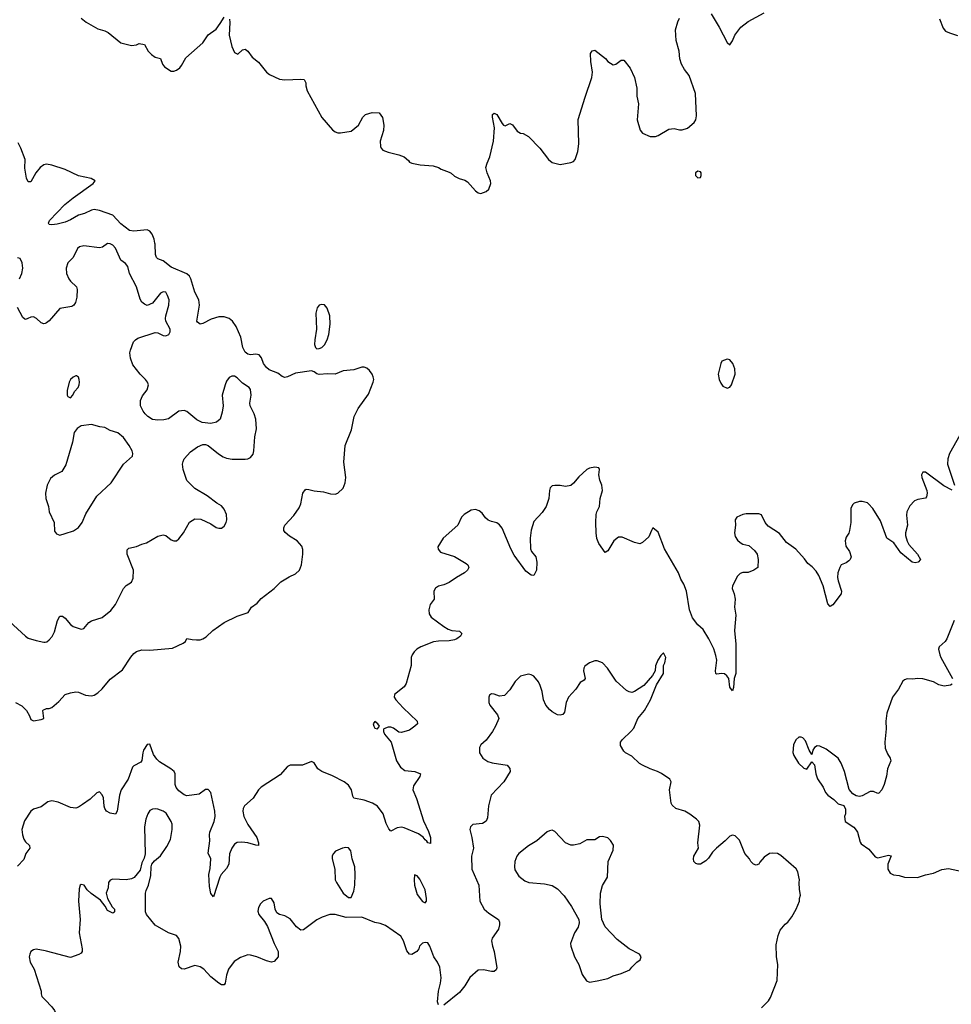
# Model space of a CAD drawing. Header units: inches. Extents: x 2293880 to 2522759, y 823965 to 1006879.
# Tile 54 of 256: x 2309807 to 2316844, y 904251 to 911687. Entities that reach past the tile are written whole.
import ezdxf

# ---------------------------------------------------------------- set-up
doc = ezdxf.new("R2010")
doc.units = ezdxf.units.IN
doc.header["$MEASUREMENT"] = 0
for name, color, linetype in [('C3900', 7, 'Continuous'), ('C3901', 7, 'Continuous'), ('C3910', 7, 'Continuous'), ('C3911', 7, 'Continuous')]:
    doc.layers.add(name, color=color, linetype=linetype)

msp = doc.modelspace()

# ---------------------------------------------------------------- linework, layer by layer
at = {"layer": 'C3900', "color": 5}
for points, elevation in [([(2309806.3, 909730), (2309823, 909770), (2309829.6, 909810), (2309826.6, 909850), (2309810, 909884), (2309790, 909889.3)], 240), ([(2310000, 909393.2), (2309990, 909389.2), (2309970, 909396), (2309933.2, 909430), (2309910, 909442), (2309890, 909440.9), (2309868.7, 909428.7), (2309850, 909422), (2309844.7, 909424.7), (2309830, 909438), (2309790, 909514)], 240), ([(2309730, 907142.6), (2309850, 907030.4), (2309870, 907015.8), (2309930, 906997), (2309990, 906984.4), (2310000, 906986.5)], 240), ([(2309776, 906530), (2309823.8, 906503.8), (2309858.8, 906470), (2309881, 906430), (2309890, 906402), (2309912, 906392), (2309970, 906401), (2309988, 906410), (2309982, 906470), (2309985.6, 906474.4), (2310000, 906480.4)], 220), ([(2310000, 905765), (2309970, 905742.9), (2309910, 905724), (2309889.6, 905710.4), (2309844.1, 905635.8), (2309823.6, 905570), (2309826.8, 905530), (2309837.9, 905497.9), (2309850, 905478.5), (2309880.3, 905450), (2309883.1, 905430), (2309853.7, 905390), (2309836.9, 905343.1), (2309790, 905293.6)], 220), ([(2310000, 904654.7), (2309930, 904666.6), (2309910, 904662.7), (2309891, 904650), (2309882.8, 904630), (2309878.8, 904610), (2309886, 904570), (2309915.1, 904515.1), (2309968.7, 904350), (2309968.8, 904328.8), (2309974.8, 904310), (2310000, 904283.9)], 240)]:
    msp.add_lwpolyline(points, dxfattribs=dict(at, elevation=elevation))
at = {"layer": 'C3901', "color": 5, "elevation": 220}
msp.add_lwpolyline([(2310000, 910592.9), (2309989.2, 910590.8), (2309960.2, 910570), (2309928.4, 910530), (2309890, 910463), (2309870, 910461.6), (2309859.3, 910490), (2309846.1, 910566.1), (2309848.5, 910630), (2309815.1, 910715.1), (2309795.9, 910755.9)], dxfattribs=at)
at = {"layer": 'C3910', "color": 5}
for points, elevation in [([(2310000, 906480.4), (2310010, 906484.7), (2310030, 906484.7), (2310050, 906491), (2310102.5, 906537.5), (2310150, 906590.5), (2310190, 906604), (2310230, 906610.6), (2310250, 906607.3), (2310304.9, 906584.9), (2310350, 906579.3), (2310370, 906584.9), (2310397.4, 906602.6), (2310430, 906632.7), (2310490, 906705.3), (2310582.8, 906777.2), (2310646.9, 906873.1), (2310670, 906900.3), (2310690, 906915.8), (2310730, 906928.5), (2310790, 906924.7), (2310961, 906939), (2311042, 906978), (2311058, 906990), (2311070, 907014), (2311110, 907004.7), (2311143.1, 907003.1), (2311170, 907004.2), (2311190, 907010.4), (2311214.6, 907025.4), (2311266.4, 907073.6), (2311350, 907133.7), (2311450, 907182), (2311533.2, 907210), (2311558.4, 907250), (2311599.4, 907280.6), (2311630, 907316.1), (2311729.6, 907390), (2311779.7, 907440.3), (2311841.5, 907478.5), (2311890, 907501.3), (2311920.9, 907530), (2311934.7, 907570), (2311946, 907650), (2311945.8, 907685.8), (2311938.4, 907710), (2311903.7, 907750), (2311845.4, 907785.4), (2311813.2, 907813.2), (2311802, 907830), (2311801.2, 907850), (2311809.2, 907870), (2311877.2, 907942.8), (2311918.9, 908001.1), (2311929.6, 908030), (2311946.6, 908110), (2311963.3, 908136.7), (2311970, 908140.7), (2311990, 908138), (2312030, 908128.2), (2312100.6, 908120.6), (2312154.5, 908105.5), (2312190, 908103), (2312210, 908110.6), (2312250, 908147.3), (2312265.6, 908190), (2312269.6, 908230), (2312256.2, 908343.8), (2312265.6, 908470), (2312312, 908590), (2312332.3, 908690), (2312364.5, 908750), (2312441.6, 908858.4), (2312477, 908950), (2312480.7, 908970), (2312477.6, 908990), (2312469.7, 909010), (2312450, 909038), (2312430, 909055.4), (2312410, 909063.1), (2312390, 909061.7), (2312330, 909041.5), (2312250, 909035.8), (2312190, 909009.8), (2312132.7, 909012.7), (2312070, 909006.9), (2312051.3, 909011.3), (2312030, 909027), (2312010, 909034.5), (2311890, 909016.5), (2311830, 908989.7), (2311810, 908985.4), (2311790, 908992.8), (2311755.8, 909015.8), (2311690, 909042.2), (2311670, 909059.8), (2311647.8, 909090), (2311634, 909134), (2311615.3, 909155.3), (2311590, 909161.1), (2311550, 909156.4), (2311530, 909159.7), (2311510, 909175.8), (2311493.3, 909210), (2311476, 909290), (2311442.4, 909370), (2311415.4, 909410), (2311390, 909429.5), (2311350, 909441.5), (2311310, 909441.6), (2311254.1, 909425.9), (2311190, 909393.3), (2311170, 909387.8), (2311150, 909401.2), (2311145.6, 909410), (2311164.6, 909530), (2311163.5, 909550), (2311159.8, 909570), (2311130.8, 909630), (2311100.3, 909730), (2311089.8, 909749.8), (2311070, 909766.9), (2310950, 909816.8), (2310890, 909865), (2310850, 909880.4), (2310838.9, 909890), (2310832.3, 909912.3), (2310828.8, 909990), (2310827.1, 910000)], 220), ([(2310000, 906986.5), (2310011.2, 906988.8), (2310030, 907004), (2310050.9, 907029.1), (2310070, 907064), (2310091.3, 907148.7), (2310110, 907180.7), (2310130, 907183), (2310150, 907168), (2310190, 907118.8), (2310210, 907102.8), (2310270, 907083), (2310290, 907088.2), (2310330, 907134.4), (2310350, 907146), (2310430, 907172.7), (2310494.9, 907225.1), (2310531.5, 907270), (2310590, 907390.7), (2310610, 907414), (2310650, 907438.8), (2310662.9, 907470), (2310666.3, 907530), (2310617.4, 907650), (2310618.4, 907681.6), (2310630, 907696.3), (2310690, 907708.2), (2310730, 907726.4), (2310764.9, 907735.1), (2310850, 907785.5), (2310890, 907796.3), (2310911.3, 907790), (2310950, 907758), (2310970, 907751.3), (2310990, 907752), (2311010, 907764.7), (2311045.2, 907810), (2311090, 907891), (2311130, 907916), (2311174.4, 907914.4), (2311250, 907878.8), (2311290.9, 907850.9), (2311310, 907846), (2311330, 907846.8), (2311350, 907862.8), (2311367, 907890), (2311371.3, 907910), (2311367.6, 907950), (2311351.5, 907990), (2311330, 908015.1), (2311294.8, 908034.8), (2311224, 908090), (2311130, 908145.2), (2311070, 908206), (2311040.5, 908290), (2311037.6, 908330), (2311042, 908350), (2311050, 908371), (2311095.9, 908424.1), (2311150, 908460.7), (2311190, 908479.1), (2311210, 908479.1), (2311230, 908470.6), (2311307.4, 908407.4), (2311344, 908384), (2311370, 908374), (2311412.6, 908367.4), (2311510, 908368.2), (2311530, 908370.5), (2311550, 908379.1), (2311570, 908406), (2311575.4, 908430), (2311582.8, 908537.2), (2311595.5, 908595.5), (2311589.6, 908670), (2311578, 908710), (2311547.8, 908770), (2311546, 908790), (2311556.3, 908850), (2311550, 908893.2), (2311539.5, 908910), (2311490, 908942.6), (2311450, 908983), (2311430, 908993.3), (2311410, 908995.6), (2311390, 908983.6), (2311370, 908955.6), (2311359.1, 908930), (2311337.3, 908850), (2311344.4, 908770), (2311337, 908723), (2311320.3, 908670), (2311293.8, 908646.2), (2311250, 908636.5), (2311185.7, 908645.7), (2311145.8, 908665.8), (2311070, 908727.6), (2311050, 908734.7), (2311010, 908729.6), (2310930, 908673.3), (2310896, 908664), (2310850, 908662.9), (2310810, 908668.2), (2310774.7, 908690), (2310754.7, 908710), (2310738.7, 908730), (2310719.6, 908770), (2310718.4, 908810), (2310733.1, 908846.9), (2310769.3, 908890), (2310780.9, 908930), (2310773.2, 908950), (2310758, 908970), (2310717.6, 909010), (2310660.9, 909080.9), (2310642.7, 909130), (2310639.7, 909170), (2310643.5, 909190), (2310667.2, 909252.8), (2310681.6, 909270), (2310699, 909281), (2310830, 909325.3), (2310850, 909321.5), (2310890, 909302.3), (2310910, 909299.5), (2310933.3, 909310), (2310943, 909330), (2310943.5, 909350), (2310911.5, 909410), (2310907.8, 909430), (2310909.7, 909450.3), (2310934.3, 909530), (2310934.7, 909570), (2310923.9, 909603.9), (2310910, 909629), (2310890, 909632.3), (2310870, 909621.2), (2310810, 909545.2), (2310770, 909528.7), (2310750, 909537.2), (2310730, 909553.2), (2310716.3, 909576.3), (2310688.5, 909670), (2310636.3, 909770), (2310622.4, 909822.4), (2310604.7, 909844.7), (2310569.6, 909870), (2310530, 909960.9), (2310510, 909982.9), (2310490, 909994.5), (2310470, 909995.1), (2310431.8, 909968.2), (2310410, 909962.4), (2310290, 909979.1), (2310257.3, 909970), (2310242.2, 909957.8), (2310210.2, 909889.8), (2310170, 909849.2), (2310156.5, 909810), (2310160.7, 909770), (2310177.6, 909730), (2310190, 909711.8), (2310234.9, 909670), (2310241.6, 909650), (2310237.1, 909590), (2310227.3, 909550), (2310216, 909530), (2310199.3, 909520.7), (2310110, 909506.6), (2310030, 909412.7), (2310010, 909397.2), (2310000, 909393.2)], 240), ([(2316907.7, 908550), (2316830.3, 908410), (2316816.5, 908370), (2316815.6, 908330), (2316868.2, 908170)], 220), ([(2316850, 908133.2), (2316787.1, 908167.1), (2316650, 908269), (2316630, 908268.7), (2316618.8, 908250), (2316620.7, 908230), (2316658.4, 908130), (2316661.3, 908110), (2316657.6, 908082.4), (2316647.9, 908072.1), (2316590, 908064.2), (2316567, 908053), (2316530, 908016.2), (2316509.1, 907970), (2316505.7, 907945.7), (2316513.8, 907870), (2316497.8, 907810), (2316498.9, 907790), (2316509.5, 907749.5), (2316522.7, 907722.7), (2316588.8, 907650), (2316612, 907610), (2316593.4, 907590), (2316570, 907585.1), (2316549.5, 907590), (2316461.4, 907661.4), (2316410, 907734.7), (2316356.9, 907770), (2316310, 907901.2), (2316250, 907994), (2316219, 908030), (2316210, 908037.2), (2316170, 908049), (2316150, 908048.7), (2316110, 908035.3), (2316098, 908022), (2316084.9, 907995.1), (2316084.9, 907890), (2316074.8, 907830), (2316070.6, 907809.4), (2316050, 907778), (2316041, 907750), (2316046, 907710), (2316076, 907670), (2316086.8, 907630), (2316081, 907610), (2316070, 907599), (2316050, 907585.2), (2316012, 907570), (2316001, 907550), (2315987.3, 907510), (2315985.2, 907474.8), (2315988.5, 907448.5), (2316013.4, 907370), (2316010.7, 907350), (2315950, 907268), (2315930, 907255.3), (2315910, 907275.3), (2315876.4, 907410), (2315843.1, 907490), (2315822.2, 907522.2), (2315793.5, 907553.5), (2315760.4, 907580.4), (2315735.6, 907615.6), (2315670, 907687.3), (2315598.7, 907738.7), (2315547.2, 907807.2), (2315461.5, 907861.5), (2315439, 907890), (2315410, 907948), (2315390, 907955.3), (2315293.6, 907953.6), (2315270, 907949), (2315224.7, 907930), (2315210.9, 907909.1), (2315214.8, 907870), (2315205.5, 907810), (2315210, 907784.7), (2315230, 907756), (2315250, 907738), (2315270, 907724.7), (2315315.3, 907715.3), (2315358, 907678), (2315378, 907650), (2315386, 907610), (2315382, 907550), (2315352, 907530), (2315310, 907512.7), (2315270, 907512.3), (2315250, 907505.2), (2315230, 907485.2), (2315191.8, 907410), (2315187.6, 907390), (2315203.1, 907350), (2315210.4, 907310), (2315206.7, 907250), (2315215.3, 907190), (2315205.8, 907074.2), (2315216.4, 906970), (2315215.6, 906750), (2315202.8, 906710), (2315198, 906642), (2315190, 906618), (2315170, 906646), (2315163.7, 906710), (2315149.3, 906730), (2315130, 906746.6), (2315110, 906749.3), (2315070, 906744), (2315065.2, 906750), (2315062, 906770), (2315071.8, 906850), (2315065.8, 906885.8), (2315050, 906935.3), (2315013.2, 907010), (2314970, 907082), (2314930, 907116), (2314888, 907170), (2314866.3, 907230), (2314842.4, 907370), (2314824.6, 907424.6), (2314800.9, 907460.9), (2314782.3, 907510), (2314677.6, 907690), (2314630, 907815.3), (2314590, 907848), (2314578, 907830), (2314558.4, 907781.6), (2314510, 907739), (2314490, 907729.2), (2314450, 907739), (2314358.6, 907778.6), (2314330, 907779.3), (2314294, 907750), (2314250, 907675.3), (2314230, 907662), (2314181.2, 907730), (2314167.2, 907767.2), (2314160.9, 907810), (2314158, 907890), (2314161.2, 907950), (2314165.2, 907970), (2314185.2, 908010), (2314192.7, 908070), (2314209, 908130), (2314204, 908170), (2314188, 908210), (2314182, 908250), (2314186, 908290), (2314182, 908302), (2314150, 908308), (2314110, 908299), (2314092, 908290), (2314030, 908235.1), (2313990, 908186.6), (2313970, 908169.6), (2313930, 908161.6), (2313890, 908169.5), (2313850, 908169.5), (2313830, 908165.2), (2313814.8, 908150), (2313808, 908130), (2313803, 908070), (2313784, 908010), (2313754, 907966), (2313690, 907897.2), (2313669.1, 907830.9), (2313662, 907770), (2313665.7, 907690), (2313673, 907670), (2313704.9, 907630), (2313713.1, 907590), (2313710, 907528), (2313690, 907489), (2313670, 907492.3), (2313630, 907521.3), (2313542.4, 907642.4), (2313515.6, 907690), (2313450, 907847.3), (2313430, 907871.5), (2313410, 907887.8), (2313370, 907895.6), (2313346.1, 907906.1), (2313325.1, 907925.1), (2313300.1, 907960.1), (2313277.1, 907977.1), (2313250, 907987), (2313217.3, 907982.7), (2313164.9, 907950), (2313143, 907930), (2313115.8, 907870), (2313004.9, 907770), (2312966, 907706), (2312966.9, 907686.9), (2312985.9, 907665.8), (2313091.4, 907631.4), (2313180.5, 907580.5), (2313192.7, 907570), (2313198.4, 907550), (2313190.4, 907530), (2313166, 907510), (2313105.1, 907474.9), (2313050, 907435.6), (2313010, 907418.3), (2312970, 907409.6), (2312947.9, 907392.1), (2312934.6, 907370), (2312938.3, 907310), (2312907.9, 907270), (2312896, 907230), (2312899.2, 907199.2), (2312914.9, 907174.9), (2313010, 907103.6), (2313043.4, 907083.4), (2313070, 907073.8), (2313130, 907067.7), (2313147.7, 907050), (2313135.5, 907030), (2313107.7, 907010), (2313090, 907003.1), (2313050, 906994.8), (2312970, 906994.2), (2312931.9, 906988.1), (2312836.3, 906950), (2312806.9, 906933.1), (2312787.4, 906912.6), (2312770.4, 906890), (2312763.7, 906870), (2312763.2, 906810), (2312726.4, 906673.6), (2312711.9, 906648.1), (2312639.1, 906590), (2312636.3, 906570), (2312648.2, 906550), (2312704.4, 906490), (2312808, 906390), (2312810.4, 906370), (2312792.7, 906350), (2312750, 906321.3), (2312690, 906302.9), (2312670, 906305.1), (2312630, 906335.1), (2312610, 906342.4), (2312590, 906343.6), (2312558, 906330), (2312555.3, 906324.7), (2312554, 906310), (2312561.6, 906290), (2312613, 906230), (2312652.4, 906090), (2312682, 906042), (2312717.1, 906017.1), (2312792, 906010), (2312834, 905990), (2312830.5, 905970), (2312780.3, 905899.7), (2312775.8, 905870), (2312804.2, 905804.2), (2312857.3, 905637.3), (2312895.1, 905555.1), (2312910, 905511.3), (2312910, 905466), (2312890, 905469.2), (2312883, 905483), (2312870, 905491.8), (2312853.9, 905513.9), (2312819, 905539), (2312710, 905583.4), (2312690, 905587.2), (2312656.9, 905583.1), (2312610, 905557.2), (2312595.1, 905575.1), (2312575.8, 905615.8), (2312552, 905690), (2312510, 905746.6), (2312472, 905770), (2312410, 905793.5), (2312330, 905808), (2312322.6, 905822.6), (2312312.8, 905870), (2312290, 905906.2), (2312258, 905930), (2312170, 905975), (2312087.8, 906007.8), (2312059.8, 906030), (2312030, 906074.2), (2312010, 906083.8), (2311943.6, 906056.4), (2311850, 906057.3), (2311830, 906046.2), (2311775.4, 905984.6), (2311630.2, 905890), (2311611.8, 905870), (2311570, 905806.6), (2311504.2, 905750), (2311494.9, 905730), (2311492.6, 905710), (2311499.6, 905670), (2311528.8, 905608.8), (2311596.9, 905510), (2311611.8, 905470), (2311610.6, 905450), (2311590, 905452), (2311530.8, 905470.8), (2311484.6, 905475.4), (2311450, 905473.3), (2311430, 905460.9), (2311408.8, 905430), (2311392.6, 905387.4), (2311387.3, 905310), (2311370, 905275.8), (2311328.7, 905230), (2311318, 905210), (2311270, 905062), (2311250, 905088), (2311240.3, 905140.3), (2311235.9, 905230), (2311244.5, 905275.5), (2311249.8, 905349.8), (2311230.8, 905390.8), (2311244.1, 905484.1), (2311240.5, 905530), (2311243.5, 905550), (2311274.5, 905630), (2311284.5, 905670), (2311281.2, 905710), (2311250, 905849.6), (2311230, 905873.7), (2311210, 905872.1), (2311162.5, 905837.5), (2311070, 905826.2), (2311050, 905832.9), (2311010, 905861.6), (2310987.7, 905887.7), (2310979.9, 905910), (2310981, 905990), (2310973.5, 906010), (2310948.8, 906030), (2310862.3, 906082.3), (2310841.5, 906101.5), (2310817.4, 906137.4), (2310790, 906216.3), (2310770, 906213.7), (2310742.3, 906170), (2310735.6, 906150), (2310728.1, 906091.9), (2310721.2, 906078.8), (2310670, 906052.4), (2310659.7, 906040.3), (2310626.9, 905950), (2310572.2, 905870), (2310560.1, 905830), (2310543.8, 905710), (2310530, 905686), (2310490, 905693.6), (2310462, 905710), (2310449.7, 905729.7), (2310446, 905746), (2310439.2, 905810), (2310430, 905831.8), (2310410, 905854.3), (2310390, 905848.3), (2310339.6, 905800.4), (2310281.6, 905758.4), (2310250, 905739.4), (2310230, 905733), (2310190, 905735.7), (2310097, 905777), (2310050, 905787.9), (2310020.1, 905779.9), (2310000, 905765)], 220), ([(2316864.9, 907150), (2316811, 907010), (2316798, 906990), (2316751.3, 906950), (2316747.7, 906932.3), (2316756.3, 906890), (2316765.5, 906870), (2316854, 906710)], 240), ([(2315410, 904222.8), (2315463.2, 904276.8), (2315478.9, 904301.1), (2315529.6, 904430.4), (2315533.3, 904550), (2315522.9, 904610), (2315521.2, 904698.8), (2315535.1, 904770), (2315552, 904810), (2315590, 904854.8), (2315609, 904870), (2315639.3, 904910), (2315673.2, 904970), (2315698, 905030), (2315698, 905050), (2315706, 905074), (2315698, 905118), (2315694, 905170), (2315697.2, 905190), (2315692.9, 905212.9), (2315684, 905250), (2315672.9, 905272.9), (2315555.5, 905375.5), (2315530, 905389.2), (2315490, 905393.2), (2315470.9, 905389.1), (2315430, 905362), (2315396.9, 905323.1), (2315390, 905308.7), (2315370, 905302), (2315350, 905308.7), (2315330, 905328.7), (2315319, 905350), (2315284.5, 905390), (2315245.2, 905490), (2315210, 905524), (2315190, 905529), (2315170, 905521.2), (2315135.6, 905484.4), (2315070.7, 905430), (2315040.7, 905399.3), (2315010, 905354), (2314990, 905333.2), (2314950, 905309.2), (2314930, 905308.7), (2314914.6, 905314.6), (2314898, 905330), (2314895.3, 905350), (2314899, 905370), (2314934, 905430), (2314929.5, 905470), (2314943.9, 905603.9), (2314937, 905630), (2314919.3, 905650), (2314870, 905687.6), (2314830, 905709.6), (2314762, 905730), (2314734.8, 905754.8), (2314726.6, 905770), (2314716.2, 905870), (2314726.6, 905930), (2314717.2, 905950), (2314654.9, 905994.9), (2314624, 906010), (2314568, 906028), (2314510, 906057), (2314489.7, 906069.7), (2314430, 906123.7), (2314382, 906150), (2314370, 906162), (2314346.3, 906206.3), (2314345.2, 906230), (2314359, 906250), (2314424, 906310), (2314444.8, 906335.2), (2314476.9, 906410), (2314525.6, 906470), (2314571.5, 906550), (2314617, 906663), (2314668.7, 906750), (2314668.7, 906810), (2314679, 906830), (2314688, 906870), (2314670, 906906), (2314650, 906886), (2314626, 906850), (2314610, 906806), (2314606, 906770), (2314587.3, 906732.7), (2314520.7, 906659.3), (2314450, 906613.2), (2314430, 906606), (2314410, 906609.3), (2314390, 906619.3), (2314313.2, 906690), (2314248, 906790), (2314208, 906830), (2314170, 906844), (2314150, 906844), (2314110, 906829), (2314076.8, 906803.2), (2314067.7, 906790), (2314065.5, 906770), (2314078.8, 906710), (2314070, 906699), (2314039.3, 906680.7), (2314007.7, 906630), (2313952.7, 906570), (2313935.8, 906530), (2313922.5, 906457.5), (2313910, 906439), (2313890, 906433.2), (2313870, 906437.2), (2313830, 906459.3), (2313810, 906476), (2313782, 906510), (2313763.6, 906550), (2313753.4, 906613.4), (2313738.7, 906658.7), (2313725.1, 906685.1), (2313690, 906729), (2313670, 906739), (2313650, 906744), (2313590, 906729.2), (2313550, 906689.3), (2313510, 906626), (2313470, 906583.7), (2313430, 906578), (2313390, 906594), (2313370, 906595.3), (2313356, 906584), (2313350.9, 906569.1), (2313350.8, 906530), (2313358.8, 906510), (2313416.8, 906436.8), (2313426.8, 906410), (2313402, 906350), (2313378, 906310), (2313330, 906246), (2313290, 906209), (2313280.5, 906190), (2313280.5, 906150), (2313304.9, 906110), (2313343.4, 906083.4), (2313374.4, 906074.4), (2313490, 906057.3), (2313510, 906031.3), (2313510.4, 906010), (2313464.2, 905930), (2313368.5, 905830), (2313348.9, 905750), (2313340.4, 905659.6), (2313330, 905634), (2313303.5, 905616.5), (2313230, 905609), (2313211, 905590), (2313207.7, 905570), (2313223.1, 905510), (2313235.8, 905430), (2313218.9, 905370), (2313222.3, 905270), (2313276.1, 905150), (2313282, 905030), (2313316.4, 904970), (2313350, 904939.5), (2313422.8, 904890), (2313430.7, 904870), (2313430.8, 904850), (2313422.5, 904817.5), (2313376, 904750), (2313371, 904730), (2313377.3, 904690), (2313390.6, 904650), (2313410, 904526), (2313406, 904510), (2313390, 904497.2), (2313370, 904497.2), (2313310, 904511.8), (2313270, 904509.4), (2313207.1, 904452.9), (2313168, 904390), (2313130, 904340.9), (2313010, 904244)], 240), ([(2316850.9, 906669.1), (2316838, 906662), (2316790, 906652.7), (2316750, 906664.5), (2316710, 906686.6), (2316630, 906709.3), (2316590, 906712.3), (2316550, 906705.2), (2316510, 906708.7), (2316490, 906702), (2316478, 906690), (2316444, 906630), (2316400.4, 906570), (2316355.8, 906450), (2316350.4, 906390), (2316352.2, 906330), (2316342.4, 906230), (2316345.1, 906185.1), (2316362.8, 906142.8), (2316382.8, 906110), (2316387.3, 906090), (2316362, 906030), (2316354.4, 905974.4), (2316337.3, 905910), (2316318, 905870), (2316295.3, 905844.7), (2316290, 905842), (2316257, 905857), (2316230, 905857), (2316170, 905825.2), (2316150, 905821.2), (2316125.6, 905825.6), (2316100.2, 905840.2), (2316073.6, 905873.6), (2316037, 906010), (2316011.4, 906071.4), (2315990, 906109), (2315898, 906178), (2315850, 906200.9), (2315830, 906202.7), (2315810.5, 906189.5), (2315798.8, 906170), (2315790, 906138), (2315770, 906168.7), (2315741.6, 906241.6), (2315723.2, 906263.2), (2315710, 906269.2), (2315691, 906269), (2315670, 906248.7), (2315650.7, 906210), (2315647.9, 906152.1), (2315654, 906130), (2315690, 906071), (2315730, 906034.8), (2315752.7, 906027.3), (2315790, 906082), (2315810, 906058), (2315820.5, 905990), (2315833.8, 905953.8), (2315875.5, 905890), (2315894.8, 905850), (2315910, 905831), (2315956.8, 905796.8), (2315990, 905764.7), (2316031.3, 905751.3), (2316043.6, 905723.6), (2316044.7, 905690), (2316038, 905670), (2316041, 905630), (2316107.1, 905587.1), (2316125.2, 905565.2), (2316134.8, 905550), (2316154.4, 905474.4), (2316162, 905462), (2316222, 905422), (2316270, 905364.7), (2316290, 905358), (2316370, 905377.3), (2316390, 905371), (2316365.5, 905310), (2316364, 905270), (2316382, 905242), (2316408, 905228), (2316450, 905222.8), (2316490, 905211), (2316587.3, 905207.3), (2316650, 905228), (2316710, 905240.4), (2316771.2, 905268.8), (2316823.8, 905276.2), (2316927.7, 905252.3)], 240), ([(2312970, 904246), (2312963.7, 904270), (2312969.7, 904350), (2312985.4, 904410), (2312989.7, 904449.7), (2312979.7, 904530), (2312962.9, 904570), (2312936, 904610), (2312904, 904690), (2312890, 904714), (2312870, 904717.2), (2312850, 904712.7), (2312827.7, 904690), (2312820.7, 904670), (2312806, 904650), (2312770, 904626), (2312750, 904629.2), (2312730, 904654), (2312706.9, 904730), (2312684.5, 904764.5), (2312570, 904846), (2312530, 904860.9), (2312488.5, 904868.5), (2312390, 904909.2), (2312273, 904907), (2312190, 904929.5), (2312150, 904927.6), (2312090.3, 904909.7), (2312050.3, 904889.7), (2311950, 904812.7), (2311930, 904809.4), (2311896.6, 904836.6), (2311850, 904897.2), (2311810, 904919), (2311768, 904930), (2311750, 904942), (2311737.2, 904970), (2311730, 905018), (2311708.4, 905048.4), (2311690, 905048.7), (2311644.7, 905030), (2311626, 905010), (2311610, 904982), (2311605.8, 904954.2), (2311613.4, 904930), (2311655.8, 904875.8), (2311677.6, 904837.6), (2311728.5, 904710), (2311758.4, 904650), (2311759.1, 904610), (2311730, 904573.2), (2311710, 904569.6), (2311670, 904578.7), (2311597.2, 904610), (2311550, 904622.6), (2311530, 904623), (2311475.1, 904604.9), (2311426.5, 904573.5), (2311383.2, 904516.8), (2311368.8, 904471.2), (2311358, 904410), (2311350, 904397.2), (2311330, 904398), (2311310, 904409.5), (2311250, 904457), (2311196.4, 904516.4), (2311170, 904534.5), (2311130, 904542.4), (2311050, 904514.7), (2311030, 904517.6), (2311012.4, 904532.4), (2311002.7, 904570), (2311020.4, 904650), (2311024, 904690), (2311008.2, 904748.2), (2310990, 904769.4), (2310930, 904789.6), (2310830, 904847.8), (2310764, 904930), (2310756, 904950), (2310757, 905090), (2310760.9, 905110), (2310779.3, 905150), (2310796.6, 905223.4), (2310799.3, 905290), (2310805.2, 905310), (2310825.6, 905334.4), (2310870, 905371), (2310918.8, 905441.2), (2310945.5, 905494.5), (2310959.3, 905570), (2310958, 905610), (2310951.1, 905630), (2310913, 905693), (2310890, 905709.7), (2310850, 905725.1), (2310830, 905728), (2310810, 905724.7), (2310790, 905713.3), (2310773.7, 905690), (2310760.3, 905650), (2310750.3, 905589.7), (2310754, 905386), (2310746.2, 905353.8), (2310730, 905318), (2310717.1, 905262.9), (2310672.1, 905207.9), (2310650, 905197), (2310610, 905189.5), (2310510, 905196), (2310490.9, 905189.1), (2310478, 905170), (2310474, 905130), (2310458.8, 905090), (2310470.7, 905050), (2310506, 904986), (2310522, 904970), (2310522, 904950), (2310516.9, 904943.1), (2310510, 904938), (2310470, 904958), (2310452.7, 904992.7), (2310417, 905037), (2310346.8, 905086.8), (2310316, 905116), (2310294, 905150), (2310270, 905155.3), (2310264.7, 905150), (2310256.9, 905123.1), (2310250.7, 905030), (2310262.8, 904890), (2310256, 904790), (2310278.4, 904670), (2310278, 904650), (2310270, 904637.2), (2310253.8, 904626.2), (2310190, 904605.1), (2310010, 904653), (2310000, 904654.7)], 240), ([(2310000, 904283.9), (2310050, 904232.2), (2310070, 904203.8), (2310110, 904105.5), (2310170, 904070.4), (2310210, 904030.5), (2310275.5, 903930), (2310284, 903910), (2310278, 903890), (2310250, 903885.1), (2310150, 903906), (2310090, 903909.7), (2310070, 903906), (2310050, 903897.6), (2310035.6, 903884.4), (2310000, 903833.6)], 240)]:
    msp.add_lwpolyline(points, dxfattribs=dict(at, elevation=elevation))
for points, elevation in [([(2312090, 909536.8), (2312070, 909529.7), (2312052.9, 909510), (2312044.7, 909470), (2312048.9, 909350), (2312034.9, 909270), (2312033.4, 909233.4), (2312041, 909210), (2312050, 909201), (2312070, 909202.8), (2312090, 909210.8), (2312109.2, 909230), (2312129.5, 909270), (2312140.7, 909310), (2312151.9, 909388.1), (2312148.7, 909450), (2312130, 909507.3), (2312110, 909533.1)], 220), ([(2315150, 909122.7), (2315111.1, 909108.9), (2315102, 909090), (2315084, 909010), (2315090.8, 908970), (2315102.5, 908942.5), (2315118.8, 908918.8), (2315150, 908904.7), (2315170, 908911.3), (2315184, 908930), (2315212, 909010), (2315209.4, 909049.4), (2315192.7, 909090), (2315170, 909117.2)], 220), ([(2310230, 908998), (2310210, 908988), (2310190, 908968), (2310181, 908950), (2310166, 908886), (2310164.7, 908850), (2310170, 908842), (2310190, 908832), (2310208, 908850), (2310220.2, 908879.8), (2310248.7, 908910), (2310256, 908930), (2310259, 908950), (2310255.3, 908970), (2310250, 908986), (2310236.4, 908996.4)], 260), ([(2310350, 908628.3), (2310270, 908618.4), (2310242, 908598), (2310217.1, 908570), (2310205.1, 908494.9), (2310156, 908324), (2310125.9, 908274.2), (2310070, 908247.3), (2310038.3, 908221.7), (2310014, 908170), (2310001.3, 908110), (2310004.9, 908070), (2310024.9, 908010), (2310030.5, 907970.5), (2310067.7, 907890), (2310070, 907824.7), (2310083.9, 907803.9), (2310110, 907793), (2310150, 907805.3), (2310213.6, 907826.4), (2310250, 907850.8), (2310279.5, 907890), (2310306.4, 907953.6), (2310390, 908088), (2310498, 908190), (2310590, 908330.8), (2310659, 908390), (2310661.2, 908410), (2310656, 908430), (2310634.5, 908470), (2310589.6, 908530), (2310547.2, 908567.2), (2310490, 908585.1), (2310450, 908605.6), (2310410.9, 908610.9)], 260), ([(2312490, 906385.2), (2312477.3, 906370), (2312483, 906350), (2312490, 906336), (2312510, 906331.3), (2312524, 906350), (2312512.7, 906370)], 220), ([(2313830, 905565.2), (2313810, 905561.2), (2313790, 905553.2), (2313714.2, 905485.8), (2313650, 905447.2), (2313576.5, 905390), (2313562.3, 905370), (2313548, 905330), (2313543.2, 905290), (2313546.3, 905266.3), (2313577.1, 905217.1), (2313623, 905183), (2313651.7, 905171.7), (2313770, 905161.1), (2313830, 905147), (2313870, 905123.7), (2313919.6, 905070), (2313974, 904990), (2314030.4, 904890), (2314033, 904867), (2314025.8, 904834.2), (2313998, 904790), (2313968, 904710), (2313970.5, 904690), (2313997.1, 904610), (2314030.5, 904550), (2314056.7, 904476.7), (2314087.1, 904427.1), (2314110, 904418.8), (2314170, 904428), (2314250, 904446), (2314290, 904465.5), (2314350, 904482), (2314415.3, 904510), (2314430, 904532), (2314468, 904570), (2314494.6, 904585.4), (2314502, 904610), (2314488, 904630), (2314410, 904669.2), (2314320.7, 904740.7), (2314230, 904835.1), (2314203.6, 904890), (2314192.6, 905010), (2314194, 905090), (2314210, 905146.8), (2314246, 905210), (2314251.8, 905328.2), (2314290, 905414), (2314292.5, 905452.5), (2314270, 905488), (2314250, 905508), (2314210, 905519), (2314185.8, 905514.2), (2314150, 905492.7), (2314090, 905492.3), (2314036.8, 905463.2), (2313990, 905452.7), (2313970, 905452.7), (2313930, 905469.3), (2313850, 905556)], 260), ([(2312270, 905434.5), (2312244.7, 905430), (2312193, 905407), (2312176, 905390), (2312167.3, 905372.7), (2312167.3, 905350), (2312188.2, 905270), (2312190.6, 905190), (2312199.1, 905170), (2312250.6, 905090), (2312290, 905056.3), (2312310, 905056), (2312330, 905104.7), (2312338.3, 905150), (2312341, 905230), (2312337.2, 905290), (2312318.9, 905350), (2312309.3, 905410), (2312290, 905432)], 240), ([(2312790, 905228), (2312785.3, 905190), (2312788.8, 905150), (2312810, 905081), (2312850, 905026.8), (2312870, 905016), (2312879.3, 905030), (2312880.7, 905050), (2312870, 905114), (2312830, 905196), (2312810, 905221.2)], 240)]:
    msp.add_lwpolyline(points, close=True, dxfattribs=dict(at, elevation=elevation))
at = {"layer": 'C3911', "color": 5, "elevation": 220}
for points in [[(2315030.5, 911730), (2315090, 911630.8), (2315150, 911514.8), (2315170, 911496), (2315190, 911526), (2315209.7, 911570.3), (2315253.2, 911630), (2315310, 911672.7), (2315430, 911737.3)], [(2310270, 911697.3), (2310310, 911666.8), (2310396.3, 911616.3), (2310450, 911602), (2310476, 911590), (2310570, 911511.3), (2310650, 911491.3), (2310690, 911496), (2310710, 911506), (2310750, 911498), (2310778, 911450), (2310802.5, 911422.5), (2310830, 911404.7), (2310870, 911394), (2310884.7, 911350), (2310901, 911330), (2310950, 911297.3), (2310970, 911297.3), (2310990, 911304.9), (2311015.9, 911324.1), (2311030, 911341), (2311061.7, 911398.3), (2311189.4, 911510.6), (2311230, 911571.3), (2311290, 911614.8), (2311322, 911658), (2311350, 911706.8)], [(2311391.5, 911690), (2311394.6, 911665.4), (2311388.9, 911570), (2311410, 911484.7), (2311430, 911438), (2311454, 911426), (2311490, 911458), (2311510, 911464.7), (2311531, 911450), (2311562.5, 911402.5), (2311610, 911366.8), (2311670.5, 911290), (2311693.8, 911273.8), (2311770, 911238.3), (2311810, 911232.6), (2311930, 911238.4), (2311954.6, 911234.6), (2311967.3, 911210), (2311967.5, 911187.5), (2311977.3, 911150), (2312088.2, 910948.2), (2312170, 910855.5), (2312190, 910839.3), (2312210, 910832.4), (2312230, 910832.4), (2312310, 910844.9), (2312366, 910890), (2312399.5, 910950), (2312419.3, 910970), (2312470, 910985.5), (2312522, 910982), (2312546.8, 910946.8), (2312556.3, 910890), (2312555.5, 910850), (2312530.7, 910770), (2312531, 910730), (2312536, 910716), (2312550, 910702), (2312590, 910686.8), (2312670, 910666.8), (2312712, 910650), (2312743.6, 910623.6), (2312751.6, 910611.6), (2312770, 910602), (2312831.1, 910591.1), (2312930, 910582.8), (2312970, 910571), (2312990, 910558), (2313050, 910536), (2313067.1, 910527.1), (2313090, 910506), (2313127.1, 910487.1), (2313170, 910474.8), (2313190, 910462.8), (2313250, 910393.4), (2313270, 910379.3), (2313290, 910374.9), (2313330, 910388.2), (2313350, 910407.7), (2313364.7, 910450), (2313363.5, 910470), (2313336.8, 910530), (2313328.7, 910570), (2313337.1, 910602.9), (2313358.3, 910650), (2313386.6, 910770), (2313392.7, 910870), (2313377.2, 910950), (2313379, 910970), (2313390, 910981), (2313411, 910970), (2313450, 910902), (2313462, 910890), (2313474.6, 910885.4), (2313510, 910902), (2313530, 910892), (2313564.5, 910844.5), (2313590, 910830.8), (2313610, 910826.8), (2313650, 910804), (2313735.1, 910715.1), (2313800.7, 910630), (2313828.8, 910608.8), (2313890, 910593.4), (2313970, 910608), (2313990, 910616.3), (2314003.7, 910630), (2314021.6, 910690), (2314029.6, 910750), (2314026.3, 910933.7), (2314078, 911102), (2314129.5, 911250), (2314134, 911290), (2314120.5, 911370), (2314117.2, 911430), (2314130, 911451.3), (2314150, 911456), (2314232.4, 911392.4), (2314250, 911371), (2314290, 911346), (2314310, 911351.3), (2314350, 911382), (2314370, 911382), (2314419.3, 911319.3), (2314450.4, 911250.4), (2314467.3, 911170), (2314467.7, 911110), (2314482, 911050), (2314470.7, 910930), (2314493.2, 910853.2), (2314511, 910830), (2314570, 910805.5), (2314610, 910804), (2314630, 910810.8), (2314710, 910861), (2314750, 910866), (2314790, 910854.8), (2314810, 910854.8), (2314850, 910867.7), (2314900.9, 910910), (2314913.3, 910930), (2314918.8, 910961.2), (2314911.7, 911130), (2314863.9, 911263.9), (2314827.3, 911310), (2314805.1, 911350), (2314794.5, 911390), (2314789.4, 911450), (2314765.1, 911530), (2314761.6, 911610), (2314777, 911670), (2314790, 911698.8)], [(2316754, 911694), (2316782, 911622), (2316801.1, 911601.1), (2316830, 911586.3), (2316890, 911567.2)], [(2310827.1, 910000), (2310821.9, 910030), (2310808, 910068), (2310790, 910090.6), (2310770, 910099.2), (2310668.5, 910088.5), (2310635.1, 910095.1), (2310570, 910144.9), (2310510, 910210.5), (2310410, 910245.7), (2310370, 910252), (2310350, 910248.9), (2310297.4, 910222.6), (2310250, 910210.8), (2310190, 910174.8), (2310150, 910156.8), (2310090, 910142.4), (2310050, 910137), (2310030, 910139), (2310023.7, 910150), (2310032.7, 910170), (2310148.3, 910290), (2310210, 910342.3), (2310362.4, 910450), (2310377, 910470), (2310346, 910486), (2310250, 910507.3), (2310150, 910556.4), (2310050, 910588), (2310010, 910594.9), (2310000, 910592.9)]]:
    msp.add_lwpolyline(points, dxfattribs=at)
msp.add_lwpolyline([(2314930, 910542), (2314912, 910530), (2314912, 910510), (2314930, 910492), (2314950, 910494), (2314955.3, 910510), (2314955.3, 910530), (2314950, 910538)], close=True, dxfattribs=at)

doc.saveas('drawing.dxf')
